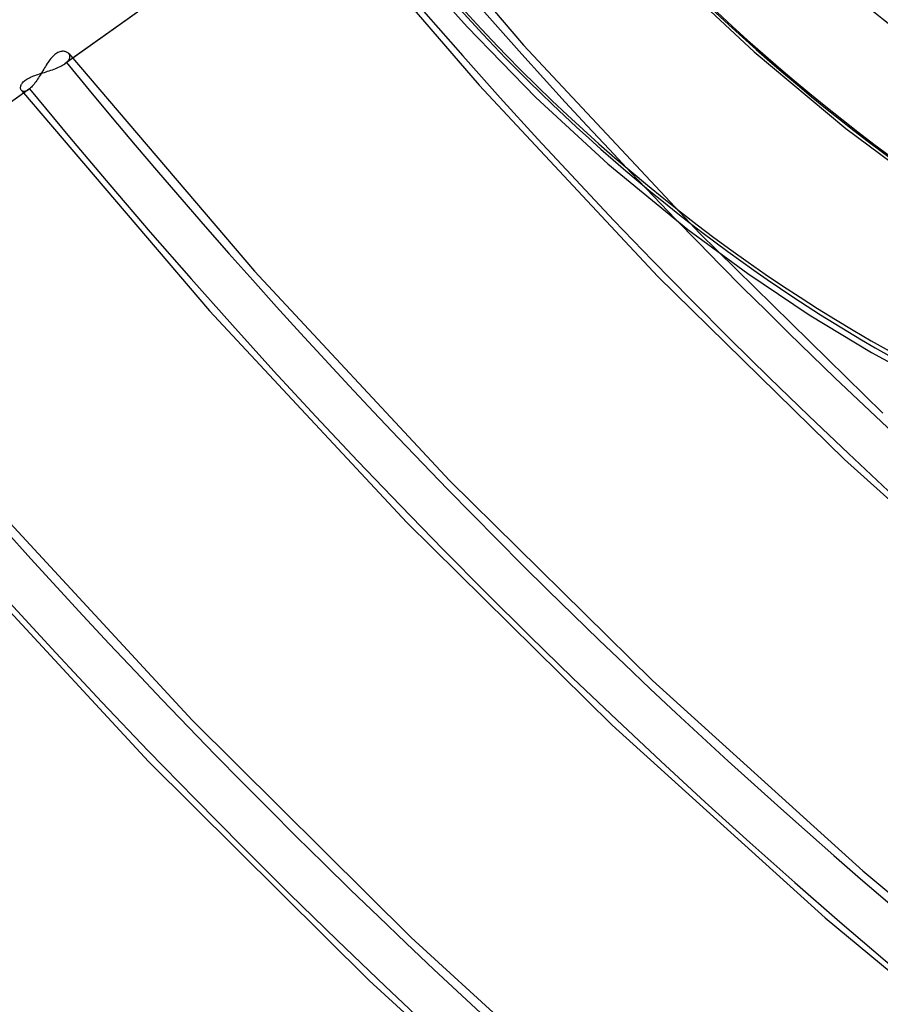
# Model space of a CAD drawing. Header units: millimetres. Extents: x -261 to 249, y -324 to 318.
# Tile 33 of 89: x -87 to -55, y -100 to -63. Entities that reach past the tile are written whole.
import ezdxf

# ---------------------------------------------------------------- set-up
doc = ezdxf.new("R2010")
doc.units = ezdxf.units.MM
doc.layers.add('MAIN-1', color=7, linetype='Continuous')
doc.layers.add('MAIN-2', color=7, linetype='Continuous')

msp = doc.modelspace()

# ---------------------------------------------------------------- linework, layer by layer
at = {"layer": 'MAIN-1'}
for p, q in [((-72.033, -61.336), (-70.153, -63.466)), ((-70.153, -63.466), (-67.569, -66.121)), ((-67.569, -66.121), (-64.858, -68.616)), ((-64.858, -68.616), (-61.842, -71.087)), ((-61.842, -71.087), (-59.577, -72.753)), ((-59.577, -72.753), (-57.27, -74.299)), ((-57.27, -74.299), (-54.929, -75.719)), ((-54.929, -75.719), (-52.566, -77.01))]:
    msp.add_line(p, q, dxfattribs=at)
for centre, major_axis, start_param, end_param in [((-50, -43.301), (-148.606, 171.596), 0, 2.284521), ((-50, -43.301), (147.952, -170.84), -3.141592, -0.857072), ((-43, -37.239), (-32.634, 37.683), -0.857072, 2.284521)]:
    msp.add_ellipse(centre, major_axis=major_axis, ratio=0.75, start_param=start_param, end_param=end_param, dxfattribs=at)
at = {"layer": 'MAIN-2'}
for p, q in [((-74.346, -56.789), (-68.021, -64.149)), ((-75.871, -58.153), (-85.294, -64.857)), ((-75.818, -58.112), (-85.236, -64.811)), ((-76.131, -58.176), (-69.701, -65.661)), ((-62.413, -61.532), (-59.347, -64.409)), ((-85.636, -64.48), (-85.674, -64.509)), ((-85.598, -64.455), (-85.636, -64.48)), ((-85.561, -64.434), (-85.598, -64.455)), ((-85.523, -64.417), (-85.561, -64.434)), ((-85.485, -64.403), (-85.523, -64.417)), ((-85.449, -64.394), (-85.485, -64.403)), ((-85.413, -64.388), (-85.449, -64.394)), ((-85.379, -64.385), (-85.413, -64.388)), ((-85.346, -64.385), (-85.379, -64.385)), ((-85.314, -64.388), (-85.346, -64.385)), ((-85.284, -64.394), (-85.314, -64.388)), ((-85.256, -64.402), (-85.284, -64.394)), ((-85.229, -64.413), (-85.256, -64.402)), ((-85.205, -64.426), (-85.229, -64.413)), ((-85.183, -64.441), (-85.205, -64.426)), ((-85.163, -64.457), (-85.183, -64.441)), ((-85.145, -64.476), (-85.163, -64.457)), ((-85.148, -64.473), (-78.149, -72.66)), ((-85.13, -64.498), (-85.145, -64.476)), ((-68.021, -64.149), (-61.397, -71.23)), ((-59.347, -64.409), (-55.886, -67.288)), ((-85.96, -64.851), (-85.993, -64.903)), ((-85.926, -64.8), (-85.96, -64.851)), ((-85.892, -64.751), (-85.926, -64.8)), ((-85.857, -64.704), (-85.892, -64.751)), ((-85.822, -64.66), (-85.857, -64.704)), ((-85.786, -64.617), (-85.822, -64.66)), ((-85.749, -64.578), (-85.786, -64.617)), ((-85.712, -64.541), (-85.749, -64.578)), ((-85.674, -64.509), (-85.712, -64.541)), ((-85.295, -64.857), (-85.285, -64.85)), ((-85.285, -64.85), (-85.274, -64.842)), ((-85.274, -64.842), (-85.264, -64.834)), ((-85.264, -64.834), (-85.254, -64.827)), ((-85.254, -64.827), (-85.245, -64.819)), ((-85.245, -64.819), (-85.236, -64.811)), ((-85.236, -64.811), (-85.203, -64.78)), ((-85.203, -64.78), (-85.175, -64.75)), ((-85.175, -64.75), (-85.152, -64.719)), ((-85.152, -64.719), (-85.133, -64.689)), ((-85.133, -64.689), (-85.119, -64.659)), ((-85.118, -64.522), (-85.13, -64.498)), ((-85.119, -64.659), (-85.11, -64.63)), ((-85.11, -64.547), (-85.118, -64.522)), ((-85.106, -64.573), (-85.11, -64.547)), ((-85.11, -64.63), (-85.106, -64.601)), ((-85.106, -64.601), (-85.106, -64.573)), ((-86.249, -65.234), (-86.189, -65.215)), ((-86.158, -65.171), (-86.19, -65.225)), ((-86.189, -65.215), (-86.128, -65.197)), ((-86.125, -65.117), (-86.158, -65.171)), ((-86.128, -65.197), (-86.066, -65.178)), ((-86.092, -65.063), (-86.125, -65.117)), ((-86.059, -65.009), (-86.092, -65.063)), ((-86.066, -65.178), (-86.004, -65.159)), ((-86.027, -64.956), (-86.059, -65.009)), ((-85.993, -64.903), (-86.027, -64.956)), ((-86.004, -65.159), (-85.942, -65.139)), ((-85.942, -65.139), (-85.88, -65.119)), ((-85.88, -65.119), (-85.819, -65.099)), ((-85.819, -65.099), (-85.758, -65.078)), ((-85.758, -65.078), (-85.698, -65.056)), ((-85.698, -65.056), (-85.64, -65.034)), ((-85.64, -65.034), (-85.584, -65.011)), ((-85.584, -65.011), (-85.529, -64.987)), ((-85.529, -64.987), (-85.476, -64.963)), ((-85.476, -64.963), (-85.427, -64.937)), ((-85.427, -64.937), (-85.38, -64.911)), ((-85.38, -64.911), (-85.336, -64.885)), ((-85.336, -64.885), (-85.295, -64.857)), ((-86.906, -65.597), (-86.885, -65.567)), ((-86.885, -65.567), (-86.859, -65.538)), ((-86.859, -65.538), (-86.83, -65.51)), ((-86.83, -65.51), (-86.797, -65.482)), ((-86.797, -65.482), (-86.761, -65.455)), ((-86.761, -65.455), (-86.721, -65.429)), ((-86.721, -65.429), (-86.678, -65.404)), ((-86.678, -65.404), (-86.632, -65.379)), ((-86.632, -65.379), (-86.583, -65.356)), ((-86.583, -65.356), (-86.531, -65.334)), ((-86.531, -65.334), (-86.478, -65.312)), ((-86.478, -65.312), (-86.423, -65.292)), ((-86.422, -65.576), (-86.456, -65.619)), ((-86.423, -65.292), (-86.366, -65.272)), ((-86.389, -65.53), (-86.422, -65.576)), ((-86.355, -65.483), (-86.389, -65.53)), ((-86.366, -65.272), (-86.308, -65.253)), ((-86.322, -65.434), (-86.355, -65.483)), ((-86.289, -65.383), (-86.322, -65.434)), ((-86.308, -65.253), (-86.249, -65.234)), ((-86.256, -65.331), (-86.289, -65.383)), ((-86.223, -65.279), (-86.256, -65.331)), ((-86.19, -65.225), (-86.223, -65.279)), ((-86.673, -65.837), (-96.096, -72.54)), ((-86.621, -65.796), (-96.037, -72.494)), ((-86.963, -65.76), (-86.961, -65.735)), ((-86.962, -65.784), (-86.963, -65.76)), ((-86.958, -65.806), (-86.962, -65.784)), ((-86.961, -65.735), (-86.957, -65.709)), ((-86.951, -65.827), (-86.958, -65.806)), ((-86.957, -65.709), (-86.949, -65.682)), ((-86.943, -65.846), (-86.951, -65.827)), ((-86.949, -65.682), (-86.938, -65.654)), ((-86.931, -65.862), (-86.943, -65.846)), ((-86.938, -65.654), (-86.924, -65.626)), ((-86.933, -65.86), (-79.848, -74.15)), ((-86.916, -65.878), (-86.931, -65.862)), ((-86.924, -65.626), (-86.906, -65.597)), ((-86.898, -65.89), (-86.916, -65.878)), ((-86.877, -65.898), (-86.898, -65.89)), ((-86.854, -65.903), (-86.877, -65.898)), ((-86.828, -65.903), (-86.854, -65.903)), ((-86.801, -65.899), (-86.828, -65.903)), ((-86.771, -65.891), (-86.801, -65.899)), ((-86.74, -65.878), (-86.771, -65.891)), ((-86.707, -65.86), (-86.74, -65.878)), ((-86.673, -65.838), (-86.707, -65.86)), ((-86.665, -65.831), (-86.673, -65.838)), ((-86.656, -65.825), (-86.665, -65.831)), ((-86.647, -65.818), (-86.656, -65.825)), ((-86.638, -65.811), (-86.647, -65.818)), ((-86.63, -65.804), (-86.638, -65.811)), ((-86.621, -65.796), (-86.63, -65.804)), ((-86.588, -65.767), (-86.621, -65.796)), ((-86.556, -65.734), (-86.588, -65.767)), ((-86.523, -65.699), (-86.556, -65.734)), ((-86.49, -65.66), (-86.523, -65.699)), ((-86.456, -65.619), (-86.49, -65.66)), ((-69.701, -65.661), (-62.964, -72.86)), ((-55.886, -67.288), (-53.29, -69.225)), ((-61.397, -71.23), (-54.501, -78.002)), ((-78.149, -72.66), (-70.813, -80.536)), ((-62.964, -72.86), (-55.948, -79.744)), ((-79.848, -74.15), (-72.421, -82.124)), ((-55.948, -79.744), (-48.682, -86.287)), ((-70.813, -80.536), (-63.171, -88.07)), ((-88.404, -81.025), (-80.497, -89.564)), ((-72.421, -82.124), (-64.683, -89.751)), ((-90.122, -82.494), (-82.144, -91.112)), ((-63.171, -88.07), (-55.256, -95.233)), ((-80.497, -89.564), (-72.261, -97.739)), ((-64.683, -89.751), (-56.666, -97.001)), ((-82.144, -91.112), (-73.833, -99.363)), ((-55.256, -95.233), (-47.1, -101.998)), ((-56.666, -97.001), (-48.404, -103.848)), ((-72.261, -97.739), (-63.729, -105.519)), ((-73.833, -99.363), (-65.222, -107.216))]:
    msp.add_line(p, q, dxfattribs=at)
for centre, major_axis, start_param, end_param in [((-0.5, -0.433), (159.408, -184.069), -2.427868, -0.370263), ((0, 0), (-158.754, 183.313), 0.713724, 3.855317), ((-8.75, -7.578), (-148.606, 171.596), 0.713724, 2.284521), ((9.229, 7.992), (-53.263, 61.502), 0.803149, 3.127272), ((-34.4, -29.791), (-36.661, 42.332), 0.489414, 2.284521), ((-34.15, -29.575), (-36.988, 42.71), 0.713724, 2.284521), ((-34.4, -29.791), (33.289, -38.439), -2.427868, -0.000014), ((-42.5, -36.806), (-33.289, 38.439), 0.713724, 2.284521), ((26.652, 23.082), (101.051, -116.684), -1.598532, -0.115612), ((26.652, 23.082), (-102.531, 118.392), 1.542426, 3.026615), ((26.652, 23.082), (112.591, -130.009), -1.603038, -1.151756), ((26.652, 23.082), (-114.071, 131.718), 1.538043, 3.030999), ((26.652, 23.082), (124.132, -143.335), -1.606706, -1.15299), ((26.652, 23.082), (-125.611, 145.043), 1.534466, 3.034576), ((26.652, 23.082), (135.672, -156.66), -1.609749, -1.162729), ((26.652, 23.082), (-137.151, 158.369), 1.531491, 3.037551), ((26.652, 23.082), (147.212, -169.986), -1.612315, -1.177985), ((26.652, 23.082), (-148.691, 171.694), 1.528269, 3.040773), ((21.152, 18.319), (154.61, -178.528), -1.61473, -1.18507), ((21.152, 18.319), (-156.089, 180.236), 1.526881, 3.042161), ((15.652, 13.555), (162.007, -187.07), -1.61599, -1.26645)]:
    msp.add_ellipse(centre, major_axis=major_axis, ratio=0.75, start_param=start_param, end_param=end_param, dxfattribs=at)

doc.saveas('drawing.dxf')
